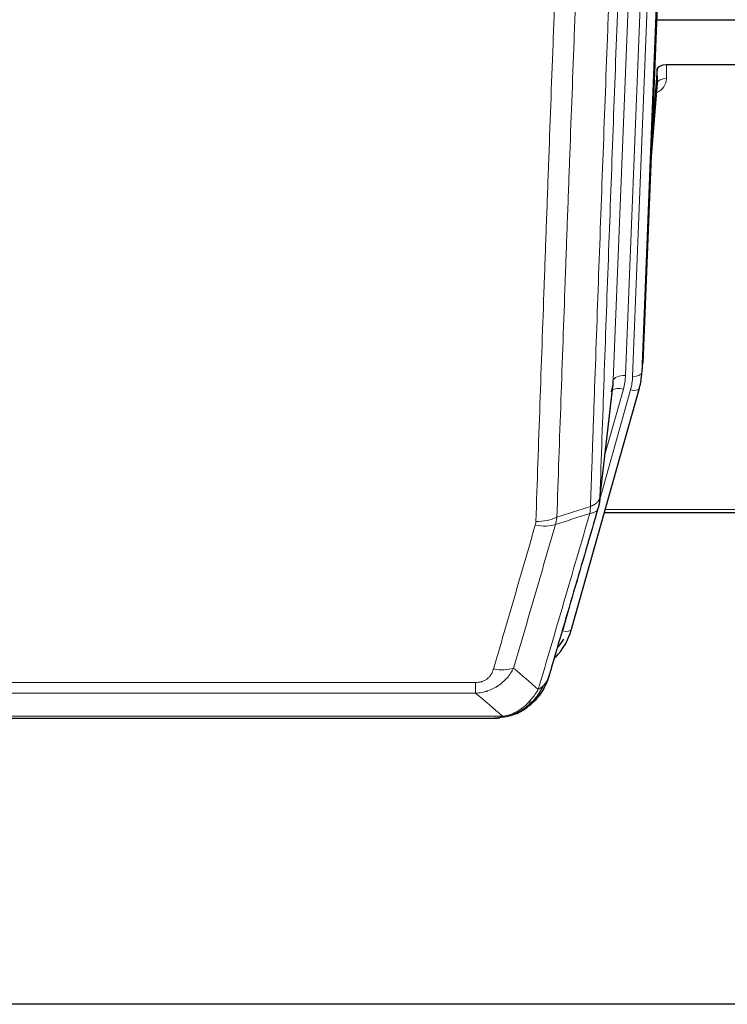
# Model space of a CAD drawing. Header units: inches. Extents: x 0 to 23760, y -13 to 16800.
# Tile 33 of 209: x 6206 to 6438, y 6190 to 6512. Entities that reach past the tile are written whole.
import ezdxf

# ---------------------------------------------------------------- set-up
doc = ezdxf.new("R2010")
doc.units = ezdxf.units.IN
doc.layers.add('254', color=7, linetype='Continuous', true_color=0xffffff)

msp = doc.modelspace()

# ---------------------------------------------------------------- linework, layer by layer
at = {"layer": '254', "color": 2, "linetype": 'Continuous', "lineweight": 25}
for p, q in [((6423.478, 6732.658), (6410.36, 6399.456)), ((6414.781, 6511.744), (6447.956, 6511.744)), ((6447.956, 6496.934), (6418.053, 6496.934)), ((6415.054, 6495.684), (6413.231, 6472.402)), ((6415.065, 6491.107), (6415.054, 6495.684)), ((6412.851, 6462.728), (6415.058, 6490.927)), ((6409.864, 6394.613), (6410.238, 6397.872)), ((6387.009, 6312.264), (6409.183, 6391.15)), ((6396.147, 6353.952), (6400.563, 6392.471)), ((6409.183, 6391.15), (6409.202, 6391.247)), ((6397.736, 6350.435), (6531.956, 6350.435)), ((6368.958, 6284.649), (6369.058, 6284.677)), ((6143.895, 6283.173), (6362.016, 6283.173)), ((6477.456, 6189.5), (5360.456, 6189.5))]:
    msp.add_line(p, q, dxfattribs=at)
at = {"layer": '254', "color": 110, "linetype": 'Continuous', "lineweight": 13}
for p, q in [((6423.097, 6729.22), (6409.986, 6396.198)), ((6400.653, 6393.644), (6413.719, 6725.538)), ((6417.711, 6727.164), (6404.645, 6395.271)), ((6406.992, 6394.978), (6420.103, 6728)), ((6418.053, 6496.934), (6418.063, 6492.518)), ((6412.858, 6462.92), (6415.065, 6491.107)), ((6409.986, 6396.198), (6410.36, 6399.456)), ((6396.276, 6355.463), (6400.653, 6393.644)), ((6396.222, 6354.743), (6406.295, 6390.577)), ((6397.922, 6369.432), (6403.948, 6390.87)), ((6398.023, 6351.465), (6531.956, 6351.465)), ((6384.121, 6311.691), (6388.846, 6328.502)), ((6150.284, 6294.836), (6355.627, 6294.836)), ((6355.627, 6291.303), (6355.627, 6294.836)), ((6355.627, 6291.303), (6150.284, 6291.303)), ((6141.553, 6283.835), (6364.358, 6283.835)), ((6369.058, 6284.677), (6369.126, 6284.834))]:
    msp.add_line(p, q, dxfattribs=at)
at = {"layer": '254', "color": 2, "linetype": 'Continuous', "lineweight": 25}
for centre, major_axis, ratio, start_param, end_param in [((6418.052, 6495.64), (-3, 0), 0.4313147, 4.7122344, 6.2494043), ((6380.627, 6394.174), (-20.035, -0.399), 0.8846078, 2.8800407, 3.0891922), ((6382.974, 6397.113), (27.027, -0.37), 0.8864308, 6.0512739, 6.2604253), ((6360.814, 6318.277), (27.014, -0.465), 0.8900028, 5.6139305, 6.0539117), ((6360.541, 6320.241), (27.01, -0.107), 0.887218, 5.6707416, 5.8008547)]:
    msp.add_ellipse(centre, major_axis=major_axis, ratio=ratio, start_param=start_param, end_param=end_param, dxfattribs=at)
at = {"layer": '254', "color": 110, "linetype": 'Continuous', "lineweight": 13}
for centre, major_axis, ratio, start_param, end_param in [((6412.06, 6492.518), (6.003, -0.046), 0.8757409, 5.1963204, 6.2920244), ((6418.063, 6491.064), (-3, -0.007), 0.4848086, 4.7112485, 6.2484184), ((6404.645, 6393.424), (3.997, -0.157), 0.4614673, 1.5889619, 3.1073983), ((6380.627, 6396.021), (24.033, -0.038), 0.8858289, 6.0405671, 6.2497185), ((6382.974, 6395.728), (24.033, -0.038), 0.8858289, 6.0405671, 6.2497185), ((6406.992, 6396.363), (2.998, -0.118), 0.4614673, 4.7305545, 6.248991), ((6403.948, 6389.023), (3.851, -1.082), 0.4480327, 1.6960734, 2.8915811), ((6406.295, 6391.962), (2.888, -0.812), 0.4480327, 4.837666, 6.2831701), ((6375.322, 6353.114), (-9.994, 0.345), 0.559112, 1.5901207, 2.34753), ((6375.135, 6351.941), (-9.604, 2.788), 0.5442898, 1.7274916, 2.473129), ((6384.121, 6313.076), (2.888, -0.812), 0.4480327, 4.837666, 6.2831701), ((6361.474, 6305.058), (9.598, -2.808), 0.562843, 4.8755761, 5.6185342)]:
    msp.add_ellipse(centre, major_axis=major_axis, ratio=ratio, start_param=start_param, end_param=end_param, dxfattribs=at)
for points, knots in [([(6408.471, 6678.132), (6407.902, 6664.132), (6406.777, 6636.264), (6405.683, 6608.661), (6404.874, 6588.057), (6404.472, 6577.779), (6404.008, 6565.833), (6403.81, 6560.722), (6403.679, 6557.317), (6403.613, 6555.615), (6403.285, 6547.113), (6402.895, 6536.937), (6402.445, 6525.112), (6402.253, 6520.053), (6402.125, 6516.683), (6402.062, 6515), (6401.489, 6499.856), (6400.488, 6473.087), (6399.033, 6433.394), (6397.627, 6394.16), (6396.721, 6368.311), (6396.276, 6355.463)], [0, 0, 0, 0, 0.125, 0.25, 0.25, 0.3125, 0.34375, 0.359375, 0.359375, 0.375, 0.375, 0.4375, 0.46875, 0.484375, 0.484375, 0.5, 0.5, 0.625, 0.75, 0.875, 1, 1, 1, 1]), ([(6393.187, 6352.455), (6393.243, 6354.067), (6393.299, 6355.68), (6393.411, 6358.909), (6393.579, 6363.756), (6393.975, 6375.092), (6394.318, 6384.851), (6395.011, 6404.428), (6395.952, 6430.683), (6397.41, 6470.529), (6398.414, 6497.399), (6398.988, 6512.601), (6399.052, 6514.291), (6399.18, 6517.674), (6399.373, 6522.751), (6399.824, 6534.621), (6400.216, 6544.836), (6400.544, 6553.37), (6400.61, 6555.078), (6400.742, 6558.496), (6400.94, 6563.627), (6401.405, 6575.619), (6401.808, 6585.935), (6402.62, 6606.617), (6403.717, 6634.325), (6404.845, 6662.298), (6405.416, 6676.351)], [0, 0, 0, 0, 0.015625, 0.015625, 0.03125, 0.0625, 0.125, 0.125, 0.25, 0.375, 0.5, 0.5, 0.515625, 0.515625, 0.53125, 0.5625, 0.625, 0.625, 0.640625, 0.640625, 0.65625, 0.6875, 0.75, 0.75, 0.875, 1, 1, 1, 1]), ([(6394.164, 6667.484), (6393.606, 6653.671), (6392.504, 6626.176), (6390.894, 6585.324), (6389.851, 6558.35), (6389.079, 6538.217), (6388.696, 6528.175), (6388.317, 6518.17), (6388.065, 6511.508), (6387.94, 6508.181), (6387.316, 6491.567), (6386.824, 6478.346), (6386.098, 6458.622), (6385.857, 6452.066), (6385.381, 6438.992), (6385.145, 6432.474), (6384.442, 6412.976), (6383.52, 6387.129), (6382.628, 6361.584), (6382.19, 6348.886)], [0, 0, 0, 0, 0.125, 0.25, 0.375, 0.375, 0.4375, 0.46875, 0.46875, 0.5, 0.5, 0.625, 0.625, 0.6875, 0.6875, 0.75, 0.75, 0.875, 1, 1, 1, 1]), ([(6375.322, 6347.52), (6375.76, 6360.234), (6376.65, 6385.812), (6377.571, 6411.691), (6378.273, 6431.214), (6378.509, 6437.741), (6378.985, 6450.831), (6379.225, 6457.396), (6379.95, 6477.145), (6380.441, 6490.382), (6381.065, 6507.017), (6381.19, 6510.349), (6381.441, 6517.019), (6381.82, 6527.037), (6382.202, 6537.092), (6382.973, 6557.25), (6384.015, 6584.259), (6385.623, 6625.162), (6386.723, 6652.693), (6387.281, 6666.523)], [0, 0, 0, 0, 0.125, 0.25, 0.25, 0.3125, 0.3125, 0.375, 0.375, 0.5, 0.5, 0.53125, 0.53125, 0.5625, 0.625, 0.625, 0.75, 0.875, 1, 1, 1, 1]), ([(6393.187, 6352.455), (6393.199, 6352.46), (6393.225, 6352.469), (6393.263, 6352.484), (6393.301, 6352.498), (6393.339, 6352.513), (6393.377, 6352.528), (6393.416, 6352.544), (6393.454, 6352.559), (6393.493, 6352.575), (6393.532, 6352.592), (6393.571, 6352.608), (6393.609, 6352.625), (6393.648, 6352.642), (6393.687, 6352.659), (6393.726, 6352.677), (6393.766, 6352.695), (6393.805, 6352.713), (6393.844, 6352.732), (6393.883, 6352.751), (6393.922, 6352.77), (6393.961, 6352.789), (6394.001, 6352.809), (6394.04, 6352.829), (6394.079, 6352.849), (6394.118, 6352.87), (6394.157, 6352.891), (6394.197, 6352.912), (6394.236, 6352.934), (6394.275, 6352.955), (6394.314, 6352.978), (6394.352, 6353), (6394.391, 6353.023), (6394.43, 6353.046), (6394.469, 6353.07), (6394.507, 6353.093), (6394.545, 6353.117), (6394.584, 6353.142), (6394.622, 6353.167), (6394.66, 6353.192), (6394.698, 6353.217), (6394.735, 6353.243), (6394.773, 6353.269), (6394.81, 6353.296), (6394.847, 6353.322), (6394.884, 6353.35), (6394.921, 6353.377), (6394.957, 6353.405), (6394.993, 6353.433), (6395.029, 6353.462), (6395.065, 6353.491), (6395.101, 6353.52), (6395.136, 6353.549), (6395.171, 6353.579), (6395.205, 6353.61), (6395.239, 6353.64), (6395.273, 6353.671), (6395.307, 6353.702), (6395.34, 6353.734), (6395.375, 6353.768), (6395.412, 6353.805), (6395.451, 6353.844), (6395.488, 6353.884), (6395.525, 6353.924), (6395.561, 6353.964), (6395.596, 6354.004), (6395.63, 6354.044), (6395.664, 6354.085), (6395.696, 6354.126), (6395.728, 6354.167), (6395.759, 6354.208), (6395.789, 6354.249), (6395.818, 6354.291), (6395.846, 6354.332), (6395.874, 6354.374), (6395.9, 6354.416), (6395.926, 6354.459), (6395.951, 6354.501), (6395.975, 6354.543), (6395.998, 6354.586), (6396.02, 6354.629), (6396.042, 6354.672), (6396.062, 6354.715), (6396.082, 6354.758), (6396.101, 6354.801), (6396.119, 6354.845), (6396.136, 6354.888), (6396.152, 6354.932), (6396.167, 6354.976), (6396.182, 6355.02), (6396.195, 6355.064), (6396.208, 6355.108), (6396.219, 6355.152), (6396.23, 6355.196), (6396.24, 6355.241), (6396.249, 6355.285), (6396.257, 6355.33), (6396.265, 6355.374), (6396.271, 6355.419), (6396.274, 6355.448), (6396.276, 6355.463)], [0, 0, 0, 0, 0.0069372, 0.0139334, 0.0209887, 0.028103, 0.0352764, 0.0425088, 0.0498003, 0.0571509, 0.0645605, 0.0720292, 0.0795569, 0.0871437, 0.0947896, 0.1024945, 0.1102584, 0.1180815, 0.1259636, 0.1339048, 0.141905, 0.1499643, 0.1580827, 0.1662601, 0.1744966, 0.1827922, 0.1911468, 0.1995605, 0.2080333, 0.2165651, 0.225156, 0.233806, 0.2425151, 0.2512832, 0.2601104, 0.2689967, 0.277942, 0.2869465, 0.29601, 0.3051325, 0.3143142, 0.3235549, 0.3328547, 0.3422136, 0.3516315, 0.3611085, 0.3706446, 0.3802398, 0.3898941, 0.3996074, 0.4093798, 0.4192113, 0.4291019, 0.4390515, 0.4490602, 0.459128, 0.4692549, 0.4794409, 0.4896859, 0.4999901, 0.5124905, 0.524991, 0.5374914, 0.5499918, 0.5624922, 0.5749926, 0.587493, 0.5999934, 0.6124937, 0.6249941, 0.6374944, 0.6499948, 0.6624951, 0.6749954, 0.6874957, 0.699996, 0.7124963, 0.7249966, 0.7374968, 0.7499971, 0.7624973, 0.7749976, 0.7874978, 0.799998, 0.8124982, 0.8249984, 0.8374986, 0.8499988, 0.8624989, 0.8749991, 0.8874992, 0.8999993, 0.9124995, 0.9249996, 0.9374997, 0.9499998, 0.9624998, 0.9749999, 0.9875, 1, 1, 1, 1]), ([(6393.187, 6352.455), (6393.166, 6352.053), (6393.15, 6351.667), (6393.092, 6350.908), (6393.05, 6350.536), (6392.975, 6350.164)], [0, 0, 0, 0, 0.5, 0.5, 1, 1, 1, 1]), ([(6392.975, 6350.164), (6393.384, 6350.198), (6393.756, 6350.268), (6394.415, 6350.472), (6394.7, 6350.606), (6395.172, 6350.928), (6395.357, 6351.116), (6395.621, 6351.535), (6395.699, 6351.767), (6395.72, 6352.013)], [0, 0, 0, 0, 0.25, 0.25, 0.5, 0.5, 0.75, 0.75, 1, 1, 1, 1]), ([(6376.121, 6292.554), (6377.519, 6297.309), (6378.918, 6302.075), (6381.721, 6311.631), (6383.123, 6316.421), (6387.337, 6330.823), (6390.153, 6340.471), (6392.975, 6350.164)], [0, 0, 0, 0, 0.25, 0.25, 0.5, 0.5, 1, 1, 1, 1]), ([(6361.474, 6299.272), (6362.608, 6303.164), (6363.743, 6307.064), (6366.016, 6314.879), (6367.153, 6318.794), (6370.568, 6330.562), (6372.85, 6338.438), (6375.135, 6346.343)], [0, 0, 0, 0, 0.25, 0.25, 0.5, 0.5, 1, 1, 1, 1]), ([(6381.731, 6346.514), (6379.443, 6338.621), (6377.159, 6330.758), (6373.74, 6319.008), (6372.601, 6315.099), (6370.326, 6307.296), (6369.189, 6303.402), (6368.054, 6299.516)], [0, 0, 0, 0, 0.5, 0.5, 0.75, 0.75, 1, 1, 1, 1]), ([(6375.322, 6347.52), (6375.316, 6347.321), (6375.297, 6347.124), (6375.234, 6346.731), (6375.191, 6346.536), (6375.135, 6346.343)], [0, 0, 0, 0, 0.5, 0.5, 1, 1, 1, 1]), ([(6368.054, 6299.516), (6367.756, 6298.949), (6367.43, 6298.402), (6366.717, 6297.35), (6366.33, 6296.846), (6365.702, 6296.123), (6365.43, 6295.83), (6365.145, 6295.545), (6365.03, 6295.432), (6364.972, 6295.376), (6364.796, 6295.209), (6364.677, 6295.1), (6364.075, 6294.564), (6363.566, 6294.168), (6362.894, 6293.713), (6362.757, 6293.624), (6362.55, 6293.494), (6362.481, 6293.451), (6362.341, 6293.367), (6362.271, 6293.325), (6361.919, 6293.121), (6361.632, 6292.966), (6360.756, 6292.533), (6360.151, 6292.283), (6359.448, 6292.046), (6359.369, 6292.02), (6359.211, 6291.97), (6359.132, 6291.946), (6358.894, 6291.874), (6358.735, 6291.829), (6358.255, 6291.702), (6357.933, 6291.628), (6356.957, 6291.436), (6356.297, 6291.35), (6355.627, 6291.303)], [0, 0, 0, 0, 0.125, 0.125, 0.25, 0.25, 0.3125, 0.328125, 0.328125, 0.34375, 0.34375, 0.375, 0.375, 0.5, 0.5, 0.53125, 0.53125, 0.546875, 0.546875, 0.5625, 0.5625, 0.625, 0.625, 0.75, 0.75, 0.765625, 0.765625, 0.78125, 0.78125, 0.8125, 0.8125, 0.875, 0.875, 1, 1, 1, 1]), ([(6361.474, 6299.272), (6361.453, 6299.2), (6361.431, 6299.128), (6361.385, 6298.984), (6361.36, 6298.913), (6361.285, 6298.7), (6361.231, 6298.559), (6361.113, 6298.281), (6361.049, 6298.143), (6360.913, 6297.872), (6360.839, 6297.738), (6360.682, 6297.473), (6360.598, 6297.343), (6360.463, 6297.151), (6360.416, 6297.088), (6360.32, 6296.962), (6360.27, 6296.899), (6360.116, 6296.715), (6360.008, 6296.596), (6359.78, 6296.367), (6359.66, 6296.257), (6359.471, 6296.098), (6359.374, 6296.02), (6359.273, 6295.945), (6359.205, 6295.896), (6359.17, 6295.871), (6358.995, 6295.751), (6358.851, 6295.662), (6358.404, 6295.413), (6358.087, 6295.274), (6357.667, 6295.134), (6357.582, 6295.108), (6357.409, 6295.059), (6357.322, 6295.037), (6357.061, 6294.975), (6356.885, 6294.941), (6356.53, 6294.888), (6356.351, 6294.869), (6355.991, 6294.843), (6355.809, 6294.836), (6355.627, 6294.836)], [0, 0, 0, 0, 0.03125, 0.03125, 0.0625, 0.0625, 0.125, 0.125, 0.1875, 0.1875, 0.25, 0.25, 0.3125, 0.3125, 0.34375, 0.34375, 0.375, 0.375, 0.4375, 0.4375, 0.5, 0.5, 0.53125, 0.546875, 0.546875, 0.5625, 0.5625, 0.625, 0.625, 0.75, 0.75, 0.78125, 0.78125, 0.8125, 0.8125, 0.875, 0.875, 0.9375, 0.9375, 1, 1, 1, 1]), ([(6377.828, 6293.885), (6377.129, 6292.432), (6376.259, 6291.038), (6374.898, 6289.355), (6374.541, 6288.949), (6374.17, 6288.56)], [0, 0, 0, 0, 0.75, 0.75, 1, 1, 1, 1]), ([(6377.828, 6293.885), (6377.705, 6293.763), (6377.577, 6293.643), (6377.245, 6293.351), (6377.034, 6293.182), (6376.592, 6292.858), (6376.361, 6292.703), (6376.121, 6292.554)], [0, 0, 0, 0, 0.25, 0.25, 0.625, 0.625, 1, 1, 1, 1]), ([(6379.038, 6295.469), (6378.999, 6295.399), (6378.959, 6295.329), (6378.791, 6295.051), (6378.652, 6294.847), (6378.349, 6294.45), (6378.185, 6294.257), (6377.95, 6294.008), (6377.889, 6293.946), (6377.828, 6293.885)], [0, 0, 0, 0, 0.125, 0.125, 0.5, 0.5, 0.875, 0.875, 1, 1, 1, 1]), ([(6376.121, 6292.554), (6375.428, 6291.439), (6374.662, 6290.342), (6373.535, 6288.992), (6373.244, 6288.664), (6372.946, 6288.347)], [0, 0, 0, 0, 0.75, 0.75, 1, 1, 1, 1]), ([(6372.946, 6288.347), (6372.796, 6288.189), (6372.645, 6288.034), (6372.03, 6287.425), (6371.551, 6286.997), (6370.557, 6286.21), (6370.042, 6285.852), (6369.335, 6285.427), (6369.156, 6285.326), (6368.976, 6285.228)], [0, 0, 0, 0, 0.125, 0.125, 0.5, 0.5, 0.875, 0.875, 1, 1, 1, 1]), ([(6374.17, 6288.56), (6374.071, 6288.534), (6373.97, 6288.51), (6373.713, 6288.46), (6373.556, 6288.436), (6373.245, 6288.392), (6373.092, 6288.372), (6372.946, 6288.347)], [0, 0, 0, 0, 0.25, 0.25, 0.625, 0.625, 1, 1, 1, 1]), ([(6375.156, 6289.045), (6375.125, 6289.018), (6375.092, 6288.992), (6374.958, 6288.89), (6374.845, 6288.821), (6374.596, 6288.699), (6374.459, 6288.646), (6374.268, 6288.587), (6374.219, 6288.573), (6374.17, 6288.56)], [0, 0, 0, 0, 0.125, 0.125, 0.5, 0.5, 0.875, 0.875, 1, 1, 1, 1]), ([(6363.488, 6283.315), (6363.496, 6283.317), (6363.511, 6283.32), (6363.535, 6283.326), (6363.558, 6283.332), (6363.581, 6283.338), (6363.604, 6283.343), (6363.626, 6283.349), (6363.648, 6283.355), (6363.67, 6283.362), (6363.691, 6283.368), (6363.712, 6283.374), (6363.733, 6283.38), (6363.753, 6283.387), (6363.773, 6283.393), (6363.793, 6283.4), (6363.812, 6283.407), (6363.831, 6283.414), (6363.85, 6283.42), (6363.868, 6283.427), (6363.886, 6283.434), (6363.904, 6283.441), (6363.921, 6283.449), (6363.938, 6283.456), (6363.955, 6283.463), (6363.971, 6283.47), (6363.987, 6283.478), (6364.003, 6283.485), (6364.018, 6283.493), (6364.033, 6283.501), (6364.048, 6283.508), (6364.062, 6283.516), (6364.076, 6283.524), (6364.09, 6283.532), (6364.103, 6283.54), (6364.116, 6283.548), (6364.129, 6283.556), (6364.141, 6283.564), (6364.153, 6283.573), (6364.165, 6283.581), (6364.176, 6283.589), (6364.188, 6283.598), (6364.198, 6283.606), (6364.209, 6283.615), (6364.219, 6283.623), (6364.228, 6283.632), (6364.238, 6283.641), (6364.247, 6283.649), (6364.256, 6283.658), (6364.264, 6283.667), (6364.272, 6283.676), (6364.28, 6283.685), (6364.287, 6283.694), (6364.294, 6283.703), (6364.301, 6283.712), (6364.307, 6283.722), (6364.313, 6283.731), (6364.319, 6283.74), (6364.325, 6283.749), (6364.33, 6283.759), (6364.334, 6283.768), (6364.339, 6283.778), (6364.343, 6283.787), (6364.347, 6283.797), (6364.35, 6283.806), (6364.353, 6283.816), (6364.356, 6283.826), (6364.357, 6283.832), (6364.358, 6283.835)], [0, 0, 0, 0, 0.0185022, 0.0368847, 0.0551481, 0.073293, 0.0913199, 0.1092294, 0.1270222, 0.1446988, 0.1622598, 0.1797059, 0.1970378, 0.2142561, 0.2313614, 0.2483544, 0.265236, 0.2820066, 0.2986672, 0.3152184, 0.331661, 0.3479958, 0.3642235, 0.380345, 0.3963611, 0.4122725, 0.4280803, 0.4437851, 0.459388, 0.4748898, 0.4902915, 0.5055939, 0.5207981, 0.535905, 0.5509156, 0.565831, 0.5806521, 0.5953801, 0.6100159, 0.6245607, 0.6390157, 0.6533819, 0.6676604, 0.6818526, 0.6959596, 0.7099825, 0.7239227, 0.7377815, 0.75156, 0.7652597, 0.7788818, 0.7924277, 0.8058989, 0.8192966, 0.8326224, 0.8458776, 0.8590638, 0.8721825, 0.8852351, 0.8982233, 0.9111485, 0.9240124, 0.9368166, 0.9495628, 0.9622525, 0.9748874, 0.9874694, 1, 1, 1, 1]), ([(6368.976, 6285.228), (6368.616, 6285.034), (6368.249, 6284.858), (6366.755, 6284.231), (6365.579, 6283.937), (6364.358, 6283.835)], [0, 0, 0, 0, 0.25, 0.25, 1, 1, 1, 1]), ([(6369.126, 6284.834), (6369.128, 6284.864), (6369.126, 6284.897), (6369.113, 6284.982), (6369.097, 6285.037), (6369.049, 6285.141), (6369.017, 6285.19), (6368.976, 6285.228)], [0, 0, 0, 0, 0.25, 0.25, 0.625, 0.625, 1, 1, 1, 1])]:
    msp.add_open_spline(points, degree=3, knots=knots, dxfattribs=at)
at = {"layer": '254', "color": 2, "linetype": 'Continuous', "lineweight": 25}
for points, knots in [([(6396.276, 6355.463), (6396.276, 6355.453), (6396.274, 6355.413), (6396.271, 6355.327), (6396.264, 6355.187), (6396.252, 6354.994), (6396.234, 6354.748), (6396.205, 6354.449), (6396.163, 6354.098), (6396.119, 6353.798), (6396.081, 6353.567), (6396.056, 6353.424), (6396.029, 6353.284), (6396.003, 6353.149), (6395.975, 6353.018), (6395.947, 6352.891), (6395.919, 6352.768), (6395.891, 6352.648), (6395.862, 6352.533), (6395.834, 6352.421), (6395.805, 6352.314), (6395.777, 6352.21), (6395.748, 6352.11), (6395.729, 6352.045), (6395.72, 6352.013)], [0, 0, 0, 0, 0.0092499, 0.0337179, 0.073404, 0.128308, 0.1984299, 0.2837694, 0.3843264, 0.5001005, 0.5424888, 0.5838484, 0.6241794, 0.6634821, 0.7017567, 0.7390032, 0.7752221, 0.8104134, 0.8445775, 0.8777146, 0.909825, 0.9409091, 0.9709673, 1, 1, 1, 1]), ([(6395.72, 6352.013), (6393.034, 6342.802), (6390.354, 6333.632), (6386.344, 6319.939), (6385.008, 6315.385), (6382.341, 6306.298), (6381.008, 6301.766), (6379.677, 6297.243)], [0, 0, 0, 0, 0.5, 0.5, 0.75, 0.75, 1, 1, 1, 1]), ([(6379.677, 6297.243), (6379.672, 6297.221), (6379.66, 6297.177), (6379.642, 6297.111), (6379.623, 6297.046), (6379.605, 6296.98), (6379.586, 6296.915), (6379.568, 6296.851), (6379.549, 6296.786), (6379.53, 6296.722), (6379.51, 6296.658), (6379.491, 6296.595), (6379.471, 6296.531), (6379.451, 6296.468), (6379.431, 6296.405), (6379.411, 6296.343), (6379.391, 6296.281), (6379.371, 6296.219), (6379.35, 6296.157), (6379.33, 6296.096), (6379.309, 6296.035), (6379.288, 6295.974), (6379.267, 6295.914), (6379.246, 6295.854), (6379.224, 6295.794), (6379.203, 6295.734), (6379.181, 6295.675), (6379.159, 6295.616), (6379.137, 6295.557), (6379.116, 6295.499), (6379.093, 6295.44), (6379.071, 6295.383), (6379.049, 6295.325), (6379.026, 6295.268), (6379.004, 6295.211), (6378.981, 6295.154), (6378.959, 6295.097), (6378.936, 6295.041), (6378.913, 6294.985), (6378.89, 6294.93), (6378.867, 6294.875), (6378.843, 6294.819), (6378.82, 6294.765), (6378.797, 6294.71), (6378.773, 6294.656), (6378.75, 6294.602), (6378.726, 6294.549), (6378.702, 6294.495), (6378.679, 6294.442), (6378.655, 6294.389), (6378.631, 6294.337), (6378.607, 6294.285), (6378.583, 6294.233), (6378.559, 6294.181), (6378.534, 6294.13), (6378.51, 6294.079), (6378.486, 6294.028), (6378.462, 6293.977), (6378.437, 6293.927), (6378.413, 6293.877), (6378.388, 6293.827), (6378.364, 6293.778), (6378.339, 6293.729), (6378.314, 6293.68), (6378.29, 6293.631), (6378.265, 6293.583), (6378.24, 6293.535), (6378.215, 6293.487), (6378.191, 6293.44), (6378.166, 6293.393), (6378.141, 6293.346), (6378.116, 6293.299), (6378.091, 6293.252), (6378.066, 6293.206), (6378.041, 6293.16), (6378.016, 6293.115), (6377.991, 6293.07), (6377.966, 6293.024), (6377.941, 6292.98), (6377.916, 6292.935), (6377.891, 6292.891), (6377.866, 6292.847), (6377.841, 6292.803), (6377.816, 6292.76), (6377.791, 6292.716), (6377.765, 6292.674), (6377.74, 6292.631), (6377.715, 6292.588), (6377.69, 6292.546), (6377.665, 6292.504), (6377.64, 6292.463), (6377.615, 6292.421), (6377.59, 6292.38), (6377.565, 6292.34), (6377.54, 6292.299), (6377.515, 6292.259), (6377.49, 6292.219), (6377.465, 6292.179), (6377.44, 6292.139), (6377.415, 6292.1), (6377.39, 6292.061), (6377.366, 6292.022), (6377.341, 6291.984), (6377.316, 6291.945), (6377.291, 6291.907), (6377.267, 6291.869), (6377.242, 6291.832), (6377.217, 6291.795), (6377.193, 6291.758), (6377.168, 6291.721), (6377.144, 6291.684), (6377.119, 6291.648), (6377.095, 6291.612), (6377.07, 6291.576), (6377.046, 6291.541), (6377.022, 6291.505), (6376.997, 6291.47), (6376.973, 6291.436), (6376.949, 6291.401), (6376.925, 6291.367), (6376.901, 6291.333), (6376.877, 6291.299), (6376.853, 6291.265), (6376.829, 6291.232), (6376.805, 6291.199), (6376.782, 6291.166), (6376.758, 6291.133), (6376.734, 6291.101), (6376.711, 6291.069), (6376.687, 6291.037), (6376.664, 6291.005), (6376.641, 6290.973), (6376.617, 6290.942), (6376.594, 6290.911), (6376.571, 6290.88), (6376.548, 6290.85), (6376.525, 6290.82), (6376.502, 6290.79), (6376.479, 6290.76), (6376.457, 6290.73), (6376.434, 6290.701), (6376.411, 6290.672), (6376.389, 6290.643), (6376.367, 6290.614), (6376.344, 6290.585), (6376.322, 6290.557), (6376.3, 6290.529), (6376.278, 6290.501), (6376.256, 6290.474), (6376.234, 6290.446), (6376.212, 6290.419), (6376.191, 6290.392), (6376.169, 6290.366), (6376.148, 6290.339), (6376.126, 6290.313), (6376.105, 6290.287), (6376.084, 6290.261), (6376.063, 6290.235), (6376.042, 6290.21), (6376.021, 6290.185), (6376, 6290.16), (6375.98, 6290.135), (6375.959, 6290.111), (6375.939, 6290.086), (6375.918, 6290.062), (6375.898, 6290.038), (6375.878, 6290.015), (6375.858, 6289.991), (6375.838, 6289.968), (6375.818, 6289.945), (6375.799, 6289.922), (6375.779, 6289.899), (6375.76, 6289.877), (6375.741, 6289.855), (6375.721, 6289.833), (6375.702, 6289.811), (6375.683, 6289.789), (6375.665, 6289.768), (6375.652, 6289.753), (6375.646, 6289.746)], [0, 0, 0, 0, 0.0080212, 0.0160154, 0.0239827, 0.0319231, 0.0398365, 0.0477229, 0.0555824, 0.0634149, 0.0712205, 0.0789992, 0.0867509, 0.0944756, 0.1021734, 0.1098443, 0.1174881, 0.1251051, 0.1326951, 0.1402581, 0.1477942, 0.1553034, 0.1627856, 0.1702408, 0.1776691, 0.1850704, 0.1924448, 0.1997923, 0.2071128, 0.2144063, 0.2216729, 0.2289126, 0.2361253, 0.243311, 0.2504698, 0.2576016, 0.2647065, 0.2717845, 0.2788355, 0.2858595, 0.2928566, 0.2998268, 0.30677, 0.3136862, 0.3205755, 0.3274379, 0.3342733, 0.3410817, 0.3478632, 0.3546178, 0.3613454, 0.3680461, 0.3747198, 0.3813665, 0.3879863, 0.3945792, 0.4011451, 0.4076841, 0.4141961, 0.4206811, 0.4271393, 0.4335704, 0.4399746, 0.4463519, 0.4527022, 0.4590256, 0.465322, 0.4715915, 0.477834, 0.4840496, 0.4902382, 0.4963999, 0.5025346, 0.5086424, 0.5147232, 0.5207771, 0.526804, 0.532804, 0.5387771, 0.5447232, 0.5506423, 0.5565345, 0.5623997, 0.568238, 0.5740494, 0.5798338, 0.5855912, 0.5913217, 0.5970253, 0.6027019, 0.6083515, 0.6139742, 0.61957, 0.6251388, 0.6306807, 0.6361956, 0.6416836, 0.6471446, 0.6525787, 0.6579858, 0.663366, 0.6687192, 0.6740455, 0.6793448, 0.6846172, 0.6898627, 0.6950812, 0.7002727, 0.7054373, 0.710575, 0.7156857, 0.7207694, 0.7258262, 0.7308561, 0.735859, 0.740835, 0.745784, 0.7507061, 0.7556012, 0.7604694, 0.7653107, 0.7701249, 0.7749123, 0.7796727, 0.7844061, 0.7891127, 0.7937922, 0.7984448, 0.8030705, 0.8076692, 0.812241, 0.8167858, 0.8213037, 0.8257947, 0.8302587, 0.8346957, 0.8391058, 0.843489, 0.8478452, 0.8521745, 0.8564768, 0.8607522, 0.8650006, 0.8692221, 0.8734166, 0.8775842, 0.8817249, 0.8858386, 0.8899254, 0.8939852, 0.8980181, 0.902024, 0.906003, 0.909955, 0.9138802, 0.9177783, 0.9216495, 0.9254938, 0.9293111, 0.9331015, 0.936865, 0.9406015, 0.944311, 0.9479937, 0.9516493, 0.9552781, 0.9588799, 0.9624547, 0.9660026, 0.9695236, 0.9730176, 0.9764847, 0.9799249, 0.9833381, 0.9867243, 0.9900837, 0.993416, 0.9967215, 1, 1, 1, 1]), ([(6379.677, 6297.243), (6379.593, 6296.782), (6379.451, 6296.332), (6379.188, 6295.753), (6379.116, 6295.61), (6379.038, 6295.469)], [0, 0, 0, 0, 0.75, 0.75, 1, 1, 1, 1]), ([(6379.038, 6295.469), (6378.426, 6293.729), (6377.53, 6292.041), (6376, 6290.005), (6375.59, 6289.514), (6375.156, 6289.045)], [0, 0, 0, 0, 0.75, 0.75, 1, 1, 1, 1]), ([(6374.17, 6288.56), (6373.984, 6288.365), (6373.795, 6288.175), (6373.023, 6287.432), (6372.413, 6286.915), (6371.143, 6285.977), (6370.484, 6285.556), (6369.582, 6285.063), (6369.355, 6284.946), (6369.126, 6284.834)], [0, 0, 0, 0, 0.125, 0.125, 0.5, 0.5, 0.875, 0.875, 1, 1, 1, 1]), ([(6375.156, 6289.045), (6374.938, 6288.81), (6374.715, 6288.581), (6373.841, 6287.731), (6373.15, 6287.15), (6372.423, 6286.624)], [0, 0, 0, 0, 0.2626999, 0.2626999, 1, 1, 1, 1]), ([(6375.535, 6289.515), (6375.479, 6289.412), (6375.41, 6289.31), (6375.273, 6289.154), (6375.217, 6289.098), (6375.156, 6289.045)], [0, 0, 0, 0, 0.6295096, 0.6295096, 1, 1, 1, 1]), ([(6369.126, 6284.834), (6368.669, 6284.611), (6368.205, 6284.412), (6366.334, 6283.71), (6364.898, 6283.404), (6363.488, 6283.315)], [0, 0, 0, 0, 0.25, 0.25, 1, 1, 1, 1]), ([(6368.958, 6284.649), (6368.38, 6284.399), (6367.792, 6284.179), (6367.111, 6283.965), (6367.024, 6283.938), (6366.936, 6283.912)], [0, 0, 0, 0, 0.8717446, 0.8717446, 1, 1, 1, 1]), ([(6361.816, 6283.175), (6361.83, 6283.175), (6361.859, 6283.174), (6361.9, 6283.173), (6361.941, 6283.173), (6361.98, 6283.173), (6362.019, 6283.173), (6362.056, 6283.173), (6362.092, 6283.173), (6362.128, 6283.173), (6362.162, 6283.174), (6362.195, 6283.174), (6362.227, 6283.175), (6362.258, 6283.176), (6362.288, 6283.177), (6362.317, 6283.178), (6362.345, 6283.179), (6362.372, 6283.18), (6362.398, 6283.181), (6362.422, 6283.182), (6362.446, 6283.183), (6362.469, 6283.185), (6362.49, 6283.186), (6362.511, 6283.187), (6362.53, 6283.188), (6362.548, 6283.189), (6362.566, 6283.19), (6362.582, 6283.191), (6362.597, 6283.192), (6362.612, 6283.193), (6362.625, 6283.194), (6362.637, 6283.195), (6362.648, 6283.196), (6362.658, 6283.197), (6362.667, 6283.197), (6362.674, 6283.198), (6362.681, 6283.199), (6362.687, 6283.199), (6362.692, 6283.199), (6362.704, 6283.2), (6362.725, 6283.202), (6362.754, 6283.205), (6362.782, 6283.207), (6362.811, 6283.21), (6362.839, 6283.213), (6362.866, 6283.216), (6362.894, 6283.219), (6362.921, 6283.222), (6362.947, 6283.225), (6362.974, 6283.228), (6363, 6283.231), (6363.025, 6283.234), (6363.051, 6283.238), (6363.076, 6283.241), (6363.1, 6283.245), (6363.125, 6283.248), (6363.149, 6283.252), (6363.172, 6283.255), (6363.196, 6283.259), (6363.219, 6283.263), (6363.241, 6283.267), (6363.264, 6283.27), (6363.286, 6283.274), (6363.307, 6283.278), (6363.329, 6283.282), (6363.35, 6283.286), (6363.37, 6283.29), (6363.391, 6283.294), (6363.411, 6283.298), (6363.43, 6283.302), (6363.45, 6283.307), (6363.469, 6283.311), (6363.481, 6283.314), (6363.488, 6283.315)], [0, 0, 0, 0, 0.0247661, 0.0489206, 0.0724636, 0.0953949, 0.1177147, 0.1394229, 0.1605195, 0.1810045, 0.2008779, 0.2201398, 0.23879, 0.2568287, 0.2742558, 0.2910713, 0.3072753, 0.3228676, 0.3378484, 0.3522176, 0.3659752, 0.3791212, 0.3916556, 0.4035785, 0.4148897, 0.4255894, 0.4356775, 0.445154, 0.454019, 0.4622723, 0.4699141, 0.4769443, 0.4833629, 0.48917, 0.4943654, 0.4989493, 0.5029216, 0.5062824, 0.5090316, 0.5111692, 0.5284651, 0.5456049, 0.5625886, 0.5794163, 0.5960881, 0.612604, 0.6289642, 0.6451687, 0.6612176, 0.6771111, 0.6928491, 0.7084319, 0.7238594, 0.7391318, 0.7542492, 0.7692118, 0.7840195, 0.7986726, 0.8131712, 0.8275153, 0.8417051, 0.8557408, 0.8696224, 0.8833501, 0.8969241, 0.9103445, 0.9236114, 0.936725, 0.9496856, 0.9624932, 0.975148, 0.9876502, 1, 1, 1, 1])]:
    msp.add_open_spline(points, degree=3, knots=knots, dxfattribs=at)
at = {"layer": '254', "color": 110, "linetype": 'Continuous', "lineweight": 13}
for points in [[(6382.19, 6348.886), (6385.856, 6350.078), (6389.522, 6351.267), (6393.187, 6352.455)], [(6392.975, 6350.164), (6389.228, 6348.949), (6385.48, 6347.732), (6381.731, 6346.514)], [(6382.19, 6348.886), (6382.149, 6348.479), (6382.032, 6347.677), (6381.844, 6346.898), (6381.731, 6346.514)], [(6368.054, 6299.516), (6370.758, 6297.198), (6373.447, 6294.877), (6376.121, 6292.554)], [(6364.358, 6283.835), (6361.465, 6286.327), (6358.555, 6288.817), (6355.627, 6291.303)]]:
    msp.add_open_spline(points, degree=3, dxfattribs=at)
at = {"layer": '254', "color": 2, "linetype": 'Continuous', "lineweight": 25}
for points, degree in [([(6369.056, 6284.676), (6370.923, 6285.51), (6372.569, 6286.731)], 2), ([(6363.551, 6283.252), (6362.969, 6283.197), (6362.39, 6283.171), (6361.816, 6283.175)], 3)]:
    msp.add_open_spline(points, degree=degree, dxfattribs=at)

doc.saveas('drawing.dxf')
